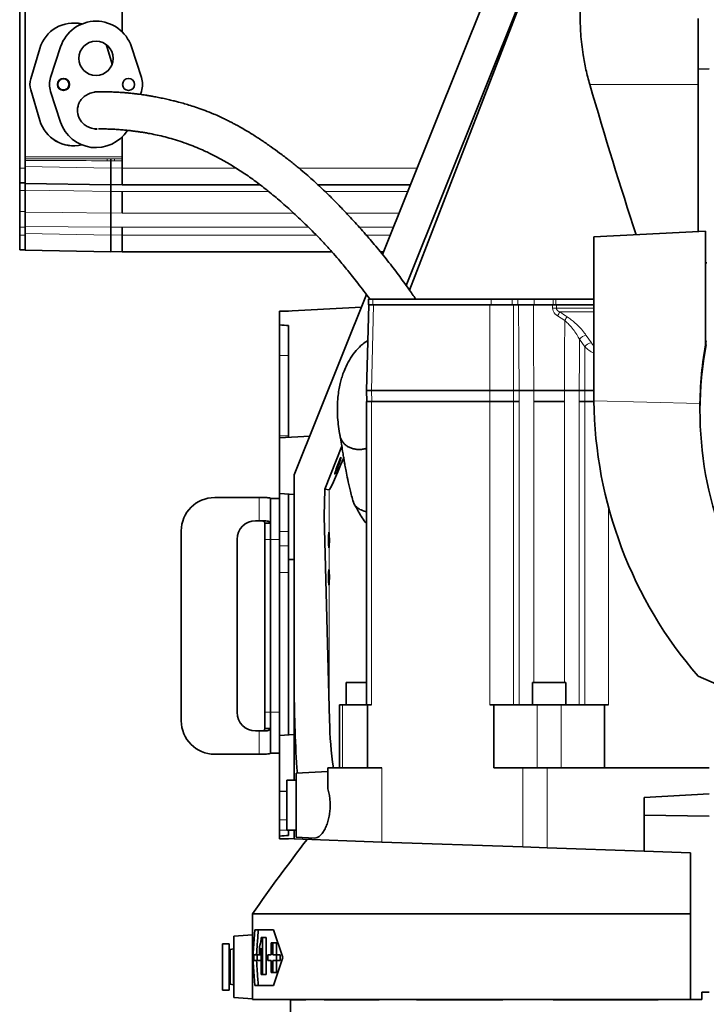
# Model space of a CAD drawing. Header units: millimetres. Extents: x 0 to 12118, y 0 to 8400.
# Tile 115 of 128: x 10432 to 10801, y 3649 to 4179. Entities that reach past the tile are written whole.
import ezdxf

# ---------------------------------------------------------------- set-up
doc = ezdxf.new("R2010")
doc.units = ezdxf.units.MM
doc.header["$LTSCALE"] = 20

msp = doc.modelspace()

# ---------------------------------------------------------------- linework, layer by layer
at = {"color": 7, "linetype": 'Continuous', "lineweight": 35}
for p, q in [((10627.27054, 4052.41314), (10697.221602, 4227.093193)), ((10716.616322, 4227.400671), (10639.953371, 4035.73675)), ((10716.341436, 4226.713183), (10641.773425, 4033.198424)), ((10432.299956, 4098.870777), (10432.299956, 4188.870777)), ((10487.299956, 4188.870777), (10487.299956, 4172.153634)), ((10435.299956, 4103.617733), (10435.299956, 4184.123821)), ((10796.799956, 4179.370777), (10796.799956, 4152.135368)), ((10438.230336, 4146.846137), (10443.07874, 4163.254763)), ((10438.247076, 4146.841191), (10443.09548, 4163.249816)), ((10454.292234, 4164.092233), (10448.895323, 4147.60365)), ((10478.748894, 4165.345506), (10479.504432, 4163.249816)), ((10478.776518, 4165.32529), (10479.521171, 4163.254763)), ((10479.504432, 4163.249816), (10482.012176, 4154.762768)), ((10479.521171, 4163.254763), (10482.022108, 4154.790752)), ((10497.704589, 4147.60365), (10492.307677, 4164.092233)), ((10802.799956, 4152.259893), (10796.799956, 4152.135368)), ((10796.799956, 4152.135368), (10796.799956, 4064.805612)), ((10443.07874, 4124.486791), (10438.230336, 4140.895416)), ((10443.09548, 4124.491737), (10438.247076, 4140.900362)), ((10448.895323, 4140.137903), (10454.292234, 4123.649321)), ((10472.573351, 4139.844342), (10472.594587, 4139.843905)), ((10497.160105, 4138.474404), (10497.704589, 4140.137903)), ((10487.299956, 4115.58792), (10487.299956, 4098.870777)), ((10435.299956, 4099.672339), (10435.299956, 4103.02166)), ((10481.299956, 4103.85302), (10481.299956, 4102.853167)), ((10481.299956, 4098.869406), (10481.299956, 4102.853167)), ((10432.299956, 4090.870777), (10432.299956, 4098.870777)), ((10435.299956, 4096.813229), (10435.299956, 4099.672339)), ((10481.299956, 4098.869406), (10481.299956, 4089.870777)), ((10487.299956, 4098.870777), (10487.299956, 4089.870777)), ((10435.299956, 4091.139897), (10435.299956, 4096.813229)), ((10432.299956, 4090.870777), (10435.299956, 4090.870777)), ((10432.299956, 4086.910777), (10432.299956, 4090.870777)), ((10432.299956, 4075.48541), (10432.299956, 4086.910777)), ((10435.299956, 4090.67371), (10435.299956, 4091.139897)), ((10481.299956, 4089.870777), (10435.299956, 4090.67371)), ((10435.299956, 4075.117919), (10435.299956, 4087.045067)), ((10487.299956, 4089.975507), (10481.299956, 4089.870777)), ((10487.299956, 4089.870777), (10561.425388, 4089.870777)), ((10592.572683, 4089.870777), (10642.270544, 4089.870777)), ((10481.299956, 4074.716624), (10481.299956, 4086.27127)), ((10487.299956, 4086.270777), (10487.299956, 4074.717035)), ((10432.299956, 4067.033286), (10432.299956, 4075.48541)), ((10432.299956, 4062.870777), (10432.299956, 4067.033286)), ((10435.299956, 4063.672339), (10435.299956, 4067.41112)), ((10481.299956, 4062.869406), (10481.299956, 4067.034)), ((10487.299956, 4067.033286), (10487.299956, 4062.870777)), ((10432.299956, 4054.870777), (10432.299956, 4062.870777)), ((10435.299956, 4060.813229), (10435.299956, 4063.672339)), ((10435.299956, 4055.139897), (10435.299956, 4060.813229)), ((10481.299956, 4062.869406), (10481.299956, 4053.870777)), ((10487.299956, 4062.870777), (10487.299956, 4053.870777)), ((10800.799956, 4065.015244), (10740.799956, 4061.870777)), ((10740.799956, 4061.870777), (10740.799956, 3976.120777)), ((10800.799956, 4003.83786), (10800.799956, 4065.015244)), ((10435.299956, 4054.67371), (10435.299956, 4055.139897)), ((10432.299956, 4054.870777), (10435.299956, 4054.870777)), ((10481.299956, 4053.870777), (10435.299956, 4054.67371)), ((10487.299956, 4053.975507), (10481.299956, 4053.870777)), ((10487.299956, 4053.870777), (10600.036739, 4053.870777)), ((10626.076496, 4053.870777), (10627.854254, 4053.870777)), ((10801.449956, 4047.870777), (10800.799956, 4047.870777)), ((10579.799956, 3933.870777), (10618.631157, 4030.839087)), ((10615.923256, 4024.076984), (10571.799956, 4021.76458)), ((10619.802752, 4025.370777), (10618.667233, 3979.370777)), ((10619.668036, 4028.370777), (10619.668036, 4025.370777)), ((10619.668036, 4028.370777), (10622.011181, 4028.370777)), ((10619.668036, 4025.370777), (10620.746572, 4025.370777)), ((10620.746572, 4025.370777), (10622.438624, 4025.370777)), ((10622.011181, 4028.370777), (10685.650792, 4028.370777)), ((10622.438624, 4025.370777), (10684.944654, 4025.370777)), ((10684.944654, 4025.370777), (10687.295995, 4025.370777)), ((10685.650792, 4028.370777), (10696.9645, 4028.370777)), ((10687.295995, 4025.370777), (10695.319297, 4025.370777)), ((10695.319297, 4025.370777), (10697.670638, 4025.370777)), ((10696.9645, 4028.370777), (10699.907839, 4028.370777)), ((10697.670638, 4025.370777), (10700.314355, 4025.370777)), ((10699.907839, 4028.370777), (10708.684536, 4028.370777)), ((10708.329722, 4025.370777), (10718.606952, 4025.370777)), ((10708.684536, 4028.370777), (10718.933576, 4028.370777)), ((10718.933576, 4028.370777), (10720.299024, 4028.370777)), ((10720.299024, 4028.370777), (10740.799956, 4028.370777)), ((10740.799956, 4025.370777), (10720.665956, 4025.370777)), ((10571.799956, 4022.026619), (10576.799956, 4022.026619)), ((10571.799956, 4022.026619), (10571.799956, 4021.76458)), ((10571.799956, 4014.572416), (10571.799956, 4021.76458)), ((10571.799956, 4014.572416), (10571.799956, 3998.040574)), ((10576.799956, 4014.185252), (10576.799956, 3998.040574)), ((10571.799956, 3998.040574), (10571.799956, 3954.853876)), ((10576.799956, 3998.040574), (10576.799956, 3954.853876)), ((10618.667233, 3979.370777), (10618.815344, 3973.370777)), ((10621.303105, 3979.370777), (10618.667233, 3979.370777)), ((10621.303105, 3979.370777), (10684.944654, 3979.370777)), ((10697.670638, 3979.370777), (10684.944654, 3979.370777)), ((10697.670638, 3979.370777), (10700.61545, 3979.370777)), ((10708.593121, 3979.370777), (10724.933859, 3979.370777)), ((10732.91153, 3979.370777), (10735.856342, 3979.370777)), ((10740.799956, 3979.370777), (10735.856342, 3979.370777)), ((10740.812673, 3973.70217), (10740.799956, 3976.120777)), ((10618.668036, 3973.370777), (10618.668036, 3810.370777)), ((10621.304075, 3973.370777), (10618.668036, 3973.370777)), ((10684.943685, 3973.370777), (10621.304075, 3973.370777)), ((10697.671607, 3973.370777), (10684.943685, 3973.370777)), ((10700.614945, 3973.370777), (10697.671607, 3973.370777)), ((10724.933219, 3973.370777), (10708.593761, 3973.370777)), ((10735.855373, 3973.370777), (10732.912035, 3973.370777)), ((10740.816396, 3973.370777), (10735.855373, 3973.370777)), ((10797.799956, 3970.166362), (10797.799956, 3968.087125)), ((10571.799956, 3954.853876), (10571.799956, 3954.008632)), ((10588.152187, 3954.727761), (10571.799956, 3953.870777)), ((10576.799956, 3954.853876), (10576.799956, 3954.132816)), ((10571.799956, 3938.870777), (10571.799956, 3953.870777)), ((10605.3734, 3949.283872), (10596.186343, 3926.315447)), ((10571.799956, 3923.870777), (10571.799956, 3938.870777)), ((10579.799956, 3818.923415), (10579.799956, 3933.870777)), ((10571.799956, 3923.870777), (10579.799956, 3923.451515)), ((10596.186343, 3926.315447), (10595.799956, 3911.815949)), ((10598.52152, 3925.894782), (10596.186343, 3926.315447)), ((10537.068539, 3921.762871), (10560.999956, 3921.762871)), ((10560.999956, 3921.762871), (10563.661952, 3921.762871)), ((10571.799956, 3921.262871), (10566.999956, 3921.262871)), ((10566.999956, 3921.262871), (10566.999956, 3899.262871)), ((10618.668036, 3914.127699), (10618.148816, 3914.245771)), ((10559.068539, 3909.262871), (10560.999956, 3909.262871)), ((10563.661952, 3909.262871), (10560.999956, 3909.262871)), ((10566.999956, 3907.923125), (10563.999956, 3907.923125)), ((10563.999956, 3907.923125), (10563.999956, 3899.262871)), ((10598.739226, 3801.969766), (10595.799956, 3911.815949)), ((10519.068539, 3801.762871), (10519.068539, 3903.762871)), ((10571.799956, 3903.462858), (10571.799956, 3895.764439)), ((10576.799956, 3903.462858), (10576.799956, 3895.764439)), ((10549.068539, 3806.262871), (10549.068539, 3899.262871)), ((10563.999956, 3899.262871), (10563.999956, 3806.262871)), ((10566.999956, 3899.262871), (10566.999956, 3806.262871)), ((10571.799956, 3895.764439), (10571.799956, 3881.396337)), ((10576.799956, 3895.764439), (10576.799956, 3881.396337)), ((10579.799956, 3888.40873), (10576.799956, 3888.397735)), ((10571.799956, 3881.396337), (10571.799956, 3793.870777)), ((10576.799956, 3881.396337), (10576.799956, 3794.132816)), ((10607.76349, 3822.370777), (10607.76349, 3810.370777)), ((10607.76349, 3822.370777), (10618.668036, 3822.370777)), ((10707.76349, 3822.370777), (10707.76349, 3810.370777)), ((10707.76349, 3822.370777), (10725.76349, 3822.370777)), ((10725.76349, 3810.370777), (10725.76349, 3822.370777)), ((10926.799956, 3768.231471), (10796.799956, 3825.708011)), ((10579.799956, 3769.870777), (10579.799956, 3818.923415)), ((10563.999956, 3806.262871), (10563.999956, 3797.602617)), ((10566.999956, 3806.262871), (10566.999956, 3784.262871)), ((10604.047433, 3810.370777), (10604.047433, 3776.370777)), ((10604.047433, 3810.370777), (10605.789103, 3810.370777)), ((10605.789103, 3810.370777), (10619.182754, 3810.370777)), ((10619.182754, 3810.370777), (10619.182754, 3776.370777)), ((10619.182754, 3810.370777), (10621.304075, 3810.370777)), ((10684.943685, 3810.370777), (10687.065005, 3810.370777)), ((10687.065005, 3810.370777), (10687.065005, 3776.370777)), ((10687.065005, 3810.370777), (10710.26349, 3810.370777)), ((10710.26349, 3810.370777), (10723.26349, 3810.370777)), ((10723.26349, 3810.370777), (10746.461975, 3810.370777)), ((10746.461975, 3810.370777), (10746.461975, 3776.370777)), ((10746.461975, 3810.370777), (10748.583295, 3810.370777)), ((10560.999956, 3796.262871), (10559.068539, 3796.262871)), ((10560.999956, 3796.262871), (10563.661952, 3796.262871)), ((10563.999956, 3797.602617), (10566.999956, 3797.602617)), ((10579.799956, 3794.290039), (10571.799956, 3793.870777)), ((10571.799956, 3778.870777), (10571.799956, 3793.870777)), ((10560.999956, 3783.762871), (10537.068539, 3783.762871)), ((10563.661952, 3783.762871), (10560.999956, 3783.762871)), ((10566.999956, 3784.262871), (10571.799956, 3784.262871)), ((10571.799956, 3763.870777), (10571.799956, 3778.870777)), ((10597.884699, 3774.475781), (10580.799956, 3773.580408)), ((10597.884699, 3765.125488), (10597.884699, 3776.370777)), ((10618.217803, 3776.370777), (10597.884699, 3776.370777)), ((10618.217803, 3776.370777), (10619.182754, 3776.370777)), ((10619.182754, 3776.370777), (10626.81157, 3776.370777)), ((10702.621354, 3776.370777), (10687.065005, 3776.370777)), ((10715.716771, 3776.370777), (10702.621354, 3776.370777)), ((10802.799956, 3776.370777), (10715.716771, 3776.370777)), ((10580.799956, 3769.870777), (10575.799956, 3769.870777)), ((10575.799956, 3769.870777), (10575.799956, 3767.971749)), ((10580.799956, 3756.370777), (10580.799956, 3773.580408)), ((10575.799956, 3767.971749), (10575.799956, 3742.870777)), ((10571.799956, 3763.870777), (10575.799956, 3763.661146)), ((10767.799956, 3760.536505), (10802.799956, 3762.370777)), ((10767.799956, 3760.536505), (10767.799956, 3750.965471)), ((10580.799956, 3739.161146), (10580.799956, 3756.370777)), ((10767.799956, 3750.965471), (10802.799956, 3750.422134)), ((10767.799956, 3750.965471), (10767.799956, 3731.593004)), ((10575.799956, 3742.870777), (10580.799956, 3742.870777)), ((10576.799956, 3742.870777), (10576.799956, 3740.077208)), ((10579.799956, 3738.158108), (10579.799956, 3742.870777)), ((10571.799956, 3738.437475), (10571.799956, 3739.733182)), ((10571.799956, 3738.437475), (10579.799956, 3738.158108)), ((10571.799956, 3738.437475), (10571.799956, 3738.262871)), ((10571.799956, 3738.262871), (10576.799956, 3738.262871)), ((10579.799956, 3738.158108), (10626.81157, 3736.516427)), ((10580.799956, 3739.161146), (10590.712306, 3738.641661)), ((10626.81157, 3736.516427), (10702.621354, 3733.869091)), ((10702.621354, 3733.869091), (10715.716771, 3733.411789)), ((10715.716771, 3733.411789), (10767.799956, 3731.593004)), ((10767.799956, 3731.593004), (10792.799956, 3730.719985)), ((10792.799956, 3730.719985), (10792.799956, 3652.772348)), ((10557.299956, 3697.940761), (10557.299956, 3651.870777)), ((10792.799956, 3697.940761), (10557.299956, 3697.940761)), ((10557.299956, 3686.570045), (10547.299956, 3685.870777)), ((10547.299956, 3685.870777), (10547.299956, 3652.870777)), ((10557.503593, 3674.370777), (10558.571768, 3689.370777)), ((10568.667344, 3689.370777), (10558.571768, 3689.370777)), ((10562.743458, 3685.279021), (10562.116396, 3685.279021)), ((10562.743458, 3685.279021), (10562.743458, 3665.279021)), ((10562.743458, 3685.279021), (10564.789195, 3685.279021)), ((10564.789195, 3685.279021), (10564.789195, 3665.279021)), ((10568.667344, 3689.370777), (10573.612968, 3674.370777)), ((10544.799956, 3681.870777), (10541.299956, 3681.870777)), ((10541.299956, 3669.370777), (10541.299956, 3681.870777)), ((10544.799956, 3669.370777), (10544.799956, 3681.870777)), ((10561.069516, 3676.304662), (10561.069516, 3680.150816)), ((10561.967508, 3665.279021), (10561.967508, 3679.517803)), ((10567.35329, 3675.870777), (10567.35329, 3682.370777)), ((10568.220563, 3682.370777), (10567.35329, 3682.370777)), ((10568.220563, 3682.370777), (10568.220563, 3675.870777)), ((10568.220563, 3682.370777), (10570.314491, 3682.370777)), ((10570.314491, 3682.370777), (10570.314491, 3675.870777)), ((10547.048192, 3679.063962), (10545.555247, 3678.663929)), ((10558.571768, 3659.370777), (10557.503593, 3674.370777)), ((10557.503593, 3674.370777), (10558.114169, 3674.370777)), ((10558.114169, 3672.870777), (10558.114169, 3675.870777)), ((10559.93474, 3675.870777), (10558.114169, 3675.870777)), ((10559.93474, 3675.870777), (10559.93474, 3672.870777)), ((10559.93474, 3675.870777), (10561.956619, 3675.870777)), ((10561.069516, 3676.304662), (10561.967508, 3676.304662)), ((10561.956619, 3675.870777), (10561.956619, 3672.870777)), ((10565.594977, 3672.870777), (10565.594977, 3675.870777)), ((10567.35329, 3675.870777), (10565.594977, 3675.870777)), ((10570.219642, 3675.870777), (10568.220563, 3675.870777)), ((10573.612968, 3674.370777), (10568.667344, 3659.370777)), ((10570.219642, 3675.870777), (10570.219642, 3672.870777)), ((10570.219642, 3675.870777), (10572.331732, 3675.870777)), ((10572.331732, 3675.870777), (10572.331732, 3672.870777)), ((10541.299956, 3656.870777), (10541.299956, 3669.370777)), ((10544.799956, 3656.870777), (10544.799956, 3669.370777)), ((10559.93474, 3672.870777), (10558.114169, 3672.870777)), ((10559.93474, 3672.870777), (10561.956619, 3672.870777)), ((10567.35329, 3672.870777), (10565.594977, 3672.870777)), ((10567.35329, 3666.370777), (10567.35329, 3672.870777)), ((10570.219642, 3672.870777), (10568.220563, 3672.870777)), ((10568.220563, 3672.870777), (10568.220563, 3666.370777)), ((10570.219642, 3672.870777), (10572.331732, 3672.870777)), ((10570.314491, 3672.870777), (10570.314491, 3666.370777)), ((10562.743458, 3665.279021), (10561.967508, 3665.279021)), ((10562.743458, 3665.279021), (10564.789195, 3665.279021)), ((10568.220563, 3666.370777), (10567.35329, 3666.370777)), ((10568.220563, 3666.370777), (10570.314491, 3666.370777)), ((10545.555247, 3660.077625), (10547.048192, 3659.677592)), ((10568.667344, 3659.370777), (10558.571768, 3659.370777)), ((10541.299956, 3656.870777), (10544.799956, 3656.870777)), ((10547.299956, 3652.870777), (10557.299956, 3652.171509)), ((10792.799956, 3651.870777), (10792.799956, 3652.772348)), ((10798.799956, 3655.870777), (10802.799956, 3655.870777)), ((10798.799956, 3651.870777), (10798.799956, 3655.870777)), ((10792.799956, 3651.870777), (10557.299956, 3651.870777)), ((10577.799956, 3651.870777), (10577.799956, 3613.870777)), ((10577.813458, 3651.688237), (10577.813458, 3651.870777)), ((10585.964857, 3651.688237), (10577.813458, 3651.688237)), ((10585.964857, 3651.688237), (10585.964857, 3651.870777)), ((10595.882837, 3651.688237), (10595.882837, 3651.870777)), ((10625.455484, 3651.688237), (10595.882837, 3651.688237)), ((10625.455484, 3651.688237), (10625.455484, 3651.870777)), ((10645.453471, 3651.688237), (10645.453471, 3651.870777)), ((10691.9452, 3651.688237), (10645.453471, 3651.688237)), ((10691.9452, 3651.688237), (10691.9452, 3651.870777)), ((10718.978682, 3651.688237), (10718.978682, 3651.870777)), ((10775.311547, 3651.688237), (10718.978682, 3651.688237)), ((10775.311547, 3651.688237), (10775.311547, 3651.870777)), ((10792.799956, 3651.870777), (10798.799956, 3651.870777))]:
    msp.add_line(p, q, dxfattribs=at)
at = {"color": 8, "linetype": 'Continuous', "lineweight": 18}
for p, q in [((10443.09548, 4163.249816), (10443.07874, 4163.254763)), ((10479.504432, 4163.249816), (10479.521171, 4163.254763)), ((10438.247076, 4146.841191), (10438.230336, 4146.846137)), ((10438.247076, 4140.900362), (10438.230336, 4140.895416)), ((10738.590954, 4143.870777), (10796.799956, 4143.870777)), ((10443.09548, 4124.491737), (10443.07874, 4124.486791)), ((10435.299956, 4104.853474), (10487.299956, 4104.853474)), ((10481.299956, 4102.853167), (10479.291535, 4102.853779)), ((10479.308987, 4103.853626), (10481.299956, 4103.85302)), ((10483.290924, 4103.853626), (10479.308987, 4103.853626)), ((10481.299956, 4103.85302), (10483.290924, 4103.853626)), ((10483.308376, 4102.853779), (10481.299956, 4102.853167)), ((10432.299956, 4098.870777), (10435.299956, 4098.870777)), ((10435.299956, 4099.672339), (10481.299956, 4098.869406)), ((10481.299956, 4098.869406), (10487.299956, 4098.974136)), ((10487.299956, 4098.870777), (10548.493804, 4098.870777)), ((10582.278896, 4098.870777), (10645.874616, 4098.870777)), ((10432.299956, 4086.910777), (10435.299956, 4086.910777)), ((10487.299956, 4086.372227), (10481.299956, 4086.27127)), ((10487.299956, 4086.270777), (10566.00714, 4086.270777)), ((10596.38133, 4086.270777), (10640.828915, 4086.270777)), ((10432.299956, 4075.48541), (10435.299956, 4075.48541)), ((10481.299956, 4074.716624), (10487.299956, 4074.76885)), ((10579.366163, 4074.717035), (10487.299956, 4074.717035)), ((10636.20219, 4074.717035), (10607.761874, 4074.717035)), ((10432.299956, 4067.033286), (10435.299956, 4067.033286)), ((10587.433516, 4067.033286), (10487.299956, 4067.033286)), ((10633.125214, 4067.033286), (10614.77878, 4067.033286)), ((10432.299956, 4062.870777), (10435.299956, 4062.870777)), ((10435.299956, 4063.672339), (10481.299956, 4062.869406)), ((10481.299956, 4062.869406), (10487.299956, 4062.974136)), ((10487.299956, 4062.870777), (10591.639462, 4062.870777)), ((10618.448355, 4062.870777), (10631.458327, 4062.870777)), ((10622.438624, 4025.370777), (10621.303105, 3979.370777)), ((10622.011181, 4028.370777), (10622.011181, 4025.370777)), ((10684.944654, 3979.370777), (10684.944654, 4025.370777)), ((10685.650792, 4028.370777), (10685.650792, 4025.370777)), ((10696.9645, 4028.370777), (10696.9645, 4025.370777)), ((10697.670638, 4025.370777), (10697.670638, 3979.370777)), ((10699.907839, 4028.370777), (10699.907839, 4025.370777)), ((10708.684536, 4028.370777), (10708.684536, 4025.370777)), ((10718.620583, 4023.582671), (10718.606952, 4025.370777)), ((10718.933576, 4028.370777), (10718.933576, 4025.370777)), ((10720.299024, 4028.370777), (10720.299024, 4025.370777)), ((10720.679152, 4023.582671), (10740.799956, 4023.582671)), ((10725.148967, 4016.913838), (10721.207433, 4019.444745)), ((10740.799956, 4021.513708), (10722.558164, 4021.513708)), ((10736.712342, 4008.886907), (10739.47734, 4004.907143)), ((10735.856342, 4002.83818), (10733.091345, 4006.817944)), ((10735.856342, 3979.370777), (10735.856342, 4002.83818)), ((10801.20039, 4003.917287), (10801.20039, 4005.996525)), ((10571.799956, 3998.040574), (10576.799956, 3998.040574)), ((10621.303105, 3979.370777), (10621.451217, 3973.370777)), ((10684.944654, 3973.370777), (10684.944654, 3979.370777)), ((10697.670638, 3979.370777), (10697.670638, 3973.370777)), ((10708.593121, 3979.370777), (10708.558664, 3973.370777)), ((10724.968316, 3973.370777), (10724.933859, 3979.370777)), ((10735.856342, 3973.370777), (10735.856342, 3979.370777)), ((10621.304075, 3973.370777), (10621.304075, 3810.370777)), ((10684.943685, 3973.370777), (10684.943685, 3810.370777)), ((10697.671607, 3973.370777), (10697.671607, 3810.370777)), ((10700.614945, 3973.370777), (10700.614945, 3810.370777)), ((10708.593761, 3822.370777), (10708.593761, 3973.370777)), ((10724.933219, 3973.370777), (10724.933219, 3822.370777)), ((10732.912035, 3810.370777), (10732.912035, 3973.370777)), ((10735.855373, 3973.370777), (10735.855373, 3810.370777)), ((10797.811908, 3972.299763), (10740.812673, 3973.70217)), ((10571.799956, 3954.853876), (10576.799956, 3954.853876)), ((10571.799956, 3954.008632), (10574.430392, 3954.008632)), ((10598.52152, 3902.657), (10598.52152, 3925.894782)), ((10560.999956, 3921.762871), (10560.999956, 3909.262871)), ((10748.583295, 3916.793246), (10748.583295, 3810.370777)), ((10571.799956, 3903.462858), (10576.799956, 3903.462858)), ((10563.999956, 3899.262871), (10566.999956, 3899.262871)), ((10566.999956, 3899.262871), (10571.799956, 3899.262871)), ((10571.799956, 3895.764439), (10576.799956, 3895.764439)), ((10598.52152, 3882.657), (10598.52152, 3895.084554)), ((10571.799956, 3881.396337), (10576.799956, 3881.396337)), ((10598.52152, 3810.105851), (10598.52152, 3875.084554)), ((10563.999956, 3806.262871), (10566.999956, 3806.262871)), ((10566.999956, 3806.262871), (10571.799956, 3806.262871)), ((10605.789103, 3810.370777), (10605.789103, 3776.370777)), ((10710.26349, 3810.370777), (10710.26349, 3776.370777)), ((10723.26349, 3810.370777), (10723.26349, 3776.370777)), ((10560.999956, 3796.262871), (10560.999956, 3783.762871)), ((10626.81157, 3736.516427), (10626.81157, 3776.370777)), ((10702.621354, 3776.370777), (10702.621354, 3733.869091)), ((10715.716771, 3776.370777), (10715.716771, 3733.411789)), ((10571.799956, 3748.468727), (10575.799956, 3748.468727)), ((10571.799956, 3742.906443), (10575.799956, 3742.906443)), ((10571.799956, 3739.826421), (10573.170942, 3739.826421)), ((10545.555247, 3669.370777), (10545.555247, 3678.663929)), ((10547.048192, 3669.370777), (10547.048192, 3679.063962)), ((10545.555247, 3660.077625), (10545.555247, 3669.370777)), ((10547.048192, 3659.677592), (10547.048192, 3669.370777))]:
    msp.add_line(p, q, dxfattribs=at)
at = {"color": 7, "linetype": 'Continuous', "lineweight": 35, "flags": 128}
msp.add_lwpolyline([(10474.619114, 4139.781896), (10474.603912, 4139.78393), (10472.652113, 4139.84977)], dxfattribs=at)
at = {"color": 8, "linetype": 'Continuous', "lineweight": 18, "flags": 128}
for points in [[(10481.299956, 4086.27127), (10461.303544, 4086.607701), (10435.299956, 4087.045067)], [(10435.299956, 4075.117919), (10455.296365, 4074.943221), (10481.299956, 4074.716624)], [(10481.299956, 4067.034), (10458.25821, 4067.22267), (10435.299956, 4067.41112)], [(10487.299956, 4067.083084), (10484.341503, 4067.058878), (10481.299956, 4067.034)], [(10700.61545, 3979.370777), (10700.464465, 4002.412523), (10700.314355, 4025.370777)], [(10708.329722, 4025.370777), (10708.444003, 4005.374368), (10708.593121, 3979.370777)], [(10720.665956, 4025.370777), (10720.677087, 4023.862499), (10720.679152, 4023.582671)], [(10724.933859, 3979.370777), (10725.048579, 3999.367188), (10725.148967, 4016.913838)], [(10733.091345, 4006.817944), (10733.031643, 3997.697126), (10732.91153, 3979.370777)], [(10700.576103, 3973.370777), (10700.595501, 3976.32923), (10700.61545, 3979.370777)], [(10732.91153, 3979.370777), (10732.931479, 3976.32923), (10732.950878, 3973.370777)]]:
    msp.add_lwpolyline(points, dxfattribs=at)
at = {"color": 7, "linetype": 'Continuous', "lineweight": 35}
for centre, radius in [((10473.299956, 4157.870777), 9.25), ((10455.799956, 4143.870777), 3.25), ((10455.799956, 4143.870777), 3), ((10490.799956, 4143.870777), 3.25)]:
    msp.add_circle(centre, radius, dxfattribs=at)
for centre, radius, start, end in [((10461.299956, 4157.870777), 19, 76.68743455, 163.53869851), ((10461.299956, 4157.870777), 18.982545, 76.76063957, 163.53869851), ((10473.299956, 4157.870777), 20, 18.12389403, 161.87610597), ((10448.299956, 4143.870777), 10.5, 163.53869851, 196.46130149), ((10448.299956, 4143.870777), 10.482545, 163.53869851, 196.46130149), ((10460.299956, 4143.870777), 12, 161.87610597, 198.12389403), ((10486.299956, 4143.870777), 12, 341.87610597, 18.12389403), ((10461.299956, 4129.870777), 19, 196.46130149, 283.31256543), ((10461.299956, 4129.870777), 18.982545, 196.46130149, 283.23936041), ((10473.299956, 4129.870777), 20, 198.12389403, 327.34808412), ((10988.315845, 3970.162034), 190.515889, 169.15855068, 179.99869816), ((10988.912441, 3968.094858), 191.099608, 169.19574714, 211.24180181), ((10970.799956, 3976.120777), 230, 180.60251525, 220.84148579), ((10537.068539, 3903.762871), 18, 90, 180), ((10559.068539, 3899.262871), 10, 90, 180), ((10559.068539, 3806.262871), 10, 180, 270), ((10537.068539, 3801.762871), 18, 180, 270), ((11454.477512, 3067.9509), 1096.273138, 142.327710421, 144.923820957), ((10545.399956, 3679.243484), 0.6, 180, 285), ((10547.099956, 3678.870777), 0.2, 0, 105), ((10545.399956, 3659.498069), 0.6, 75, 180), ((10547.099956, 3659.870777), 0.2, 255, 0)]:
    msp.add_arc(centre, radius, start, end, dxfattribs=at)
at = {"color": 8, "linetype": 'Continuous', "lineweight": 18}
for centre, radius, start, end in [((10494.218308, 4103.093307), 14.928695, 177.0806595, 180.9193405), ((10468.381603, 4103.093307), 14.928695, 359.0806595, 2.9193405), ((10719.649867, 3895.060594), 128.526199, 89.54114984, 90.45885016), ((10676.290542, 4050.244317), 54.462287, 325.56151561, 328.16113508), ((10704.868901, 4030.250682), 24.272464, 326.6697547, 332.3399334), ((10737.156967, 4003.90562), 5.001091, 95.10064577, 144.38486633), ((10739.921964, 3999.925856), 5.001091, 95.10064577, 144.38486633)]:
    msp.add_arc(centre, radius, start, end, dxfattribs=at)
at = {"color": 7, "linetype": 'Continuous', "lineweight": 35}
for centre, major_axis, ratio, start_param, end_param in [((11004.771442, 6124.435072), (-37.624324, 2457.566662), 0.2028764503, 2.5048856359, 2.5627339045), ((10113.036324, 3995.716383), (534.27175, 5.597061), 0.0513500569, 0.5190389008, 0.5375877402), ((10653.446145, 4073.827727), (54.933742, 147.930459), 0.0182442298, 3.1448623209, 3.6360252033), ((10598.420345, 3898.870777), (0, 4.25), 0.0524077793, 5.8116588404, 9.8963044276), ((10598.420345, 3878.870777), (0, 4.25), 0.0524077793, 5.8116588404, 9.8963044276), ((10740.307647, 3831.269603), (8.478522, 315.226449), 0.5084713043, 1.6236440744, 1.7683855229), ((10662.079293, 3813.356768), (3.350414, 124.5664), 0.5084713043, 1.676003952, 1.8859059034), ((10149.290484, 3756.870777), (534.271827, 0), 0.0524077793, 5.6245262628, 5.6399712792)]:
    msp.add_ellipse(centre, major_axis=major_axis, ratio=ratio, start_param=start_param, end_param=end_param, dxfattribs=at)
at = {"color": 8, "linetype": 'Continuous', "lineweight": 18}
for centre, major_axis, ratio, start_param, end_param in [((10481.308682, 4104.853474), (114.579923, 0), 0.0087275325, 4.2991883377, 4.6949356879), ((10481.29123, 4104.853474), (114.579923, 0), 0.0174550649, 4.2993546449, 4.6949356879), ((10481.291229, 4104.853474), (114.579923, 0), 0.0087275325, 4.7298422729, 4.7648544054), ((10481.308681, 4104.853474), (114.579923, 0), 0.0174550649, 4.7298422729, 4.7647018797), ((10719.315203, 4084.011542), (-78.717834, 78.726314), 0.4141689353, 2.0015659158, 2.0463595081), ((10742.219334, 4002.787683), (8.800244, -5.111637), 0.3688953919, 4.1382248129, 4.7651007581), ((10743.719334, 4004.909003), (-5.522487, 5.662975), 0.4142103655, 1.1872072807, 1.4643016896)]:
    msp.add_ellipse(centre, major_axis=major_axis, ratio=ratio, start_param=start_param, end_param=end_param, dxfattribs=at)
at = {"color": 7, "linetype": 'Continuous', "lineweight": 35}
msp.add_ellipse((10603.245412, 3938.870777), major_axis=(1.67999, 4.499244), ratio=0.0490968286, dxfattribs=at)
for points, knots in [([(10738.590954, 4143.870777), (10737.876323, 4146.497813), (10736.444323, 4151.761948), (10734.733113, 4160.813421), (10733.57456, 4170.990127), (10733.338279, 4182.375222), (10734.191608, 4193.846176), (10735.956638, 4204.245002), (10738.271481, 4213.419976), (10740.854425, 4221.442951), (10743.911003, 4229.34542), (10746.341291, 4234.472764), (10747.55647, 4237.036509)], [0, 0, 0, 0, 0.0847515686, 0.1698277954, 0.2870505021, 0.4042686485, 0.5255264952, 0.6467934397, 0.7344427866, 0.8220966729, 0.9110458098, 1, 1, 1, 1]), ([(10475.304159, 4139.909592), (10474.122102, 4139.869208), (10471.913452, 4139.793751), (10468.834159, 4138.6854), (10466.548387, 4137.123839), (10465.215407, 4135.639041), (10464.516191, 4134.529363), (10464.181772, 4133.878846), (10463.94466, 4133.292614), (10463.598746, 4132.249978), (10463.358413, 4130.975798), (10463.328928, 4129.469065), (10463.459944, 4128.119836), (10463.899357, 4126.476942), (10464.842478, 4124.567329), (10466.414182, 4122.678737), (10468.53959, 4121.151751), (10470.556418, 4120.369365), (10472.335259, 4119.980458), (10473.373605, 4119.926931), (10473.931907, 4119.89815)], [0, 0, 0, 0, 0.1297858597, 0.2425021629, 0.3351230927, 0.4048253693, 0.4306531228, 0.4505569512, 0.4652818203, 0.4788027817, 0.5346419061, 0.5634043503, 0.5940091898, 0.6376559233, 0.6950738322, 0.7627397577, 0.8362563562, 0.9118862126, 0.9526227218, 1, 1, 1, 1]), ([(10645.106608, 4028.370777), (10643.851911, 4030.203668), (10640.77679, 4034.695878), (10636.707179, 4040.274607), (10632.895003, 4045.317971), (10629.917863, 4049.138588), (10626.794419, 4053.025958), (10623.661609, 4056.80222), (10620.75678, 4060.21588), (10617.868979, 4063.546231), (10614.882274, 4066.930404), (10611.61507, 4070.560562), (10607.767832, 4074.744082), (10603.206881, 4079.552338), (10597.740939, 4085.044916), (10592.852401, 4089.668889), (10588.659091, 4093.443886), (10585.214327, 4096.438297), (10581.300408, 4099.711195), (10576.836442, 4103.286595), (10572.136698, 4106.873181), (10567.267311, 4110.407288), (10562.447732, 4113.72444), (10557.811687, 4116.726472), (10553.752622, 4119.194821), (10550.517748, 4121.053848), (10548.119965, 4122.368207), (10546.228062, 4123.369395), (10544.409638, 4124.303003), (10542.221274, 4125.384934), (10539.55299, 4126.640203), (10536.05441, 4128.184515), (10532.051051, 4129.792352), (10527.881007, 4131.294709), (10524.199512, 4132.496107), (10520.851588, 4133.49617), (10517.947185, 4134.294536), (10515.228387, 4134.990454), (10512.609929, 4135.618573), (10509.774294, 4136.251814), (10506.890389, 4136.846473), (10504.210052, 4137.354311), (10501.890583, 4137.759203), (10499.992771, 4138.065549), (10498.280252, 4138.322045), (10496.569655, 4138.559549), (10494.665183, 4138.801008), (10492.553079, 4139.04104), (10490.195416, 4139.275489), (10487.57003, 4139.495327), (10484.735117, 4139.684226), (10481.812993, 4139.827628), (10478.975089, 4139.913084), (10476.346259, 4139.93837), (10475.115526, 4139.919015), (10474.475258, 4139.908945)], [0, 0, 0, 0, 0.0237665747, 0.0582491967, 0.0754825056, 0.0934362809, 0.1120992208, 0.1314387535, 0.1490605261, 0.1633958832, 0.182138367, 0.201168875, 0.220614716, 0.2492802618, 0.2800207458, 0.3128180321, 0.3289533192, 0.3465761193, 0.3667022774, 0.3892826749, 0.414282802, 0.436954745, 0.4613101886, 0.4851334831, 0.504936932, 0.5206993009, 0.5324209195, 0.539980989, 0.5482900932, 0.5589321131, 0.5719313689, 0.5873261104, 0.6102659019, 0.6310901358, 0.6497250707, 0.6661158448, 0.6826611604, 0.6953153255, 0.7094170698, 0.7249623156, 0.741924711, 0.7578681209, 0.7710981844, 0.7828444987, 0.7921745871, 0.80281312, 0.8150677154, 0.8289240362, 0.8448533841, 0.8637333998, 0.8855238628, 0.9101444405, 0.9374999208, 0.9674854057, 1, 1, 1, 1]), ([(10472.873338, 4119.86868), (10472.864689, 4119.866539), (10472.801366, 4119.850862), (10473.05692, 4119.847249), (10473.597686, 4119.873703), (10473.86801, 4119.886927)], [0, 0, 0, 0, 0.0733141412, 0.5367587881, 1, 1, 1, 1]), ([(10474.617592, 4119.909739), (10475.326393, 4119.920175), (10476.682998, 4119.940148), (10479.521896, 4119.899431), (10482.513487, 4119.783471), (10485.52057, 4119.59299), (10488.380174, 4119.349377), (10490.944532, 4119.083555), (10493.181495, 4118.81763), (10495.205658, 4118.55146), (10497.204571, 4118.264957), (10499.295614, 4117.938426), (10501.953554, 4117.482047), (10505.269303, 4116.835358), (10509.316836, 4115.909248), (10513.659847, 4114.753398), (10518.264455, 4113.344933), (10522.8964, 4111.731652), (10527.296526, 4110.005766), (10531.912982, 4107.991588), (10537.114479, 4105.469765), (10543.332769, 4102.089501), (10549.954033, 4098.05818), (10556.694542, 4093.488721), (10563.395915, 4088.469436), (10570.108079, 4082.99926), (10576.942692, 4077.027469), (10584.044874, 4070.443361), (10590.337761, 4064.263558), (10595.724341, 4058.642196), (10599.787888, 4054.185005), (10603.252011, 4050.202856), (10606.063993, 4046.855684), (10608.584044, 4043.775082), (10611.197716, 4040.505931), (10614.092334, 4036.812245), (10617.227061, 4032.734027), (10619.397386, 4029.824098), (10620.481322, 4028.370777)], [0, 0, 0, 0, 0.0407592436, 0.0780107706, 0.1116647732, 0.1416096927, 0.1677493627, 0.1900134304, 0.207412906, 0.2224152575, 0.2376297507, 0.2531562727, 0.2689798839, 0.295274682, 0.322502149, 0.3506537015, 0.3796411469, 0.4084944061, 0.4343574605, 0.4571182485, 0.4884463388, 0.5236805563, 0.5616723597, 0.5999236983, 0.6389644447, 0.6786069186, 0.7196753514, 0.7626825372, 0.80856799, 0.8359279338, 0.8635087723, 0.8861555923, 0.9032253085, 0.9195965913, 0.93660198, 0.9556906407, 0.977870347, 1, 1, 1, 1]), ([(10435.299956, 4103.02166), (10435.299956, 4103.135028), (10435.299956, 4103.349711), (10435.299956, 4103.5318), (10435.299956, 4103.617733)], [0, 0, 0, 0, 0.5280729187, 1, 1, 1, 1]), ([(10435.299956, 4087.045067), (10435.299956, 4087.838163), (10435.299956, 4089.424354), (10435.299956, 4090.516516), (10435.299956, 4090.6305), (10435.299956, 4090.67371)], [0, 0, 0, 0, 0.3830644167, 0.7661294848, 1, 1, 1, 1]), ([(10481.299956, 4089.870777), (10481.299956, 4089.829092), (10481.299956, 4089.717851), (10481.299956, 4088.641578), (10481.299956, 4087.061372), (10481.299956, 4086.27127)], [0, 0, 0, 0, 0.2305598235, 0.6152802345, 1, 1, 1, 1]), ([(10435.299956, 4067.41112), (10435.299956, 4068.532762), (10435.299956, 4070.776047), (10435.299956, 4073.414955), (10435.299956, 4074.649806), (10435.299956, 4075.117919)], [0, 0, 0, 0, 0.3830644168, 0.7661294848, 1, 1, 1, 1]), ([(10481.299956, 4074.716624), (10481.299956, 4074.25585), (10481.299956, 4073.02621), (10481.299956, 4070.399034), (10481.299956, 4068.155677), (10481.299956, 4067.034)], [0, 0, 0, 0, 0.2305598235, 0.6152802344, 1, 1, 1, 1]), ([(10700.314355, 4025.370777), (10701.186799, 4025.370777), (10702.931689, 4025.370777), (10705.843114, 4025.370777), (10707.646208, 4025.370777), (10708.329722, 4025.370777)], [0, 0, 0, 0, 0.3830665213, 0.7661336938, 1, 1, 1, 1]), ([(10718.606952, 4025.370777), (10718.987954, 4025.370777), (10719.70558, 4025.370777), (10720.360667, 4025.370777), (10720.633695, 4025.370777), (10720.665956, 4025.370777)], [0, 0, 0, 0, 0.4995240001, 0.9408625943, 1, 1, 1, 1]), ([(10619.328825, 4006.171951), (10618.400425, 4005.552104), (10616.069022, 4003.99554), (10612.958166, 4000.793504), (10609.96779, 3996.778345), (10607.782859, 3992.73308), (10606.261819, 3989.06699), (10605.237018, 3985.964701), (10604.422855, 3982.868456), (10603.741702, 3979.444304), (10603.217704, 3975.471141), (10602.939787, 3970.969633), (10602.984303, 3966.126328), (10603.408239, 3961.154292), (10603.939501, 3957.269868), (10604.440969, 3955.043527), (10604.570975, 3954.466346)], [0, 0, 0, 0, 0.05540951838, 0.13914462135, 0.22955856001, 0.32095981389, 0.38607130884, 0.44333577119, 0.49796518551, 0.56100897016, 0.6329544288, 0.71393269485, 0.80119272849, 0.88701279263, 0.97070793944, 1, 1, 1, 1]), ([(10708.593121, 3979.370777), (10707.922184, 3979.370777), (10706.131696, 3979.370777), (10703.232784, 3979.370777), (10701.487894, 3979.370777), (10700.61545, 3979.370777)], [0, 0, 0, 0, 0.2305598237, 0.6152802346, 1, 1, 1, 1]), ([(10732.91153, 3979.370777), (10732.40835, 3979.370777), (10731.065546, 3979.370777), (10728.315541, 3979.370777), (10726.061086, 3979.370777), (10724.933859, 3979.370777)], [0, 0, 0, 0, 0.2305598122, 0.6152802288, 1, 1, 1, 1]), ([(10604.486612, 3954.741018), (10604.718562, 3953.323218), (10605.147254, 3950.702817), (10605.743336, 3946.973034), (10606.250962, 3943.867685), (10606.674455, 3941.354604), (10607.121011, 3938.793045), (10607.707883, 3935.573503), (10608.587987, 3931.140664), (10609.822889, 3925.544976), (10610.959282, 3921.461176), (10611.580131, 3919.230062)], [0, 0, 0, 0, 0.12768724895, 0.23599350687, 0.32487881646, 0.39426277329, 0.44917771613, 0.53992759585, 0.6619602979, 0.81531783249, 1, 1, 1, 1]), ([(10604.50061, 3954.741113), (10604.502899, 3954.700659), (10604.535268, 3954.128519), (10604.962279, 3953.057844), (10605.774285, 3951.603956), (10606.956186, 3950.309653), (10608.421791, 3949.227893), (10610.118111, 3948.388757), (10611.980049, 3947.818421), (10613.946927, 3947.541839), (10615.932048, 3947.59747), (10617.538612, 3947.845854), (10618.401223, 3948.179233), (10618.668036, 3948.28235)], [0, 0, 0, 0, 0.00798983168, 0.11299895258, 0.21791042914, 0.32270343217, 0.42750847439, 0.53248474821, 0.63761722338, 0.74295431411, 0.84797234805, 0.95297648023, 1, 1, 1, 1]), ([(10571.799956, 3923.690018), (10571.799956, 3921.625841), (10571.799956, 3914.939732), (10571.799956, 3908.153796), (10571.799956, 3903.462858)], [0, 0, 0, 0, 0.308726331, 1, 1, 1, 1]), ([(10576.799956, 3923.608738), (10576.799956, 3921.571584), (10576.799956, 3914.912434), (10576.799956, 3908.153861), (10576.799956, 3903.462858)], [0, 0, 0, 0, 0.3059180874, 1, 1, 1, 1]), ([(10563.661952, 3921.762871), (10564.160787, 3921.743335), (10565.145241, 3921.70478), (10566.200311, 3921.585017), (10566.87695, 3921.425134), (10566.959316, 3921.27457), (10566.999956, 3921.200282)], [0, 0, 0, 0, 0.26010973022, 0.5133272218, 0.75987631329, 1, 1, 1, 1]), ([(10612.405866, 3917.615531), (10612.141966, 3917.992818), (10611.769309, 3918.525589), (10611.653871, 3919.105101), (10611.620182, 3919.274226)], [0, 0, 0, 0, 0.7081595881, 1, 1, 1, 1]), ([(10612.052064, 3918.333686), (10612.794535, 3916.914876), (10614.668593, 3913.333681), (10616.950611, 3909.753332), (10618.639293, 3907.673993), (10618.668036, 3907.6386)], [0, 0, 0, 0, 0.3920838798, 0.9896526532, 1, 1, 1, 1]), ([(10618.148816, 3914.245771), (10617.080484, 3914.582909), (10615.38926, 3915.116614), (10613.584536, 3916.333358), (10612.774952, 3917.129757), (10612.436026, 3917.575837), (10612.405866, 3917.615531)], [0, 0, 0, 0, 0.4501068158, 0.7125416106, 0.9744203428, 1, 1, 1, 1]), ([(10563.999956, 3907.923125), (10563.979996, 3908.12957), (10563.944195, 3908.49988), (10563.645352, 3908.929657), (10563.14429, 3909.158612), (10562.626544, 3909.22498), (10562.330954, 3909.262871)], [0, 0, 0, 0, 0.27932623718, 0.5010382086, 0.71513378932, 1, 1, 1, 1]), ([(10566.999956, 3907.923125), (10566.957489, 3908.131918), (10566.879302, 3908.516332), (10566.265249, 3908.938874), (10565.274672, 3909.159183), (10564.251648, 3909.224957), (10563.661952, 3909.262871)], [0, 0, 0, 0, 0.25774439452, 0.47453746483, 0.6971102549, 1, 1, 1, 1]), ([(10598.52152, 3895.084554), (10598.545678, 3895.343789), (10598.593995, 3895.862263), (10598.663713, 3897.094204), (10598.698558, 3898.494715), (10598.686896, 3899.944467), (10598.633359, 3901.263489), (10598.569028, 3902.167882), (10598.533705, 3902.531548), (10598.52152, 3902.657)], [0, 0, 0, 0, 0.1536327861, 0.3072682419, 0.4607340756, 0.613592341, 0.7662401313, 0.9193614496, 1, 1, 1, 1]), ([(10598.52152, 3875.084554), (10598.545678, 3875.343789), (10598.593995, 3875.862263), (10598.663713, 3877.094204), (10598.698558, 3878.494715), (10598.686896, 3879.944467), (10598.633359, 3881.263489), (10598.569028, 3882.167882), (10598.533705, 3882.531548), (10598.52152, 3882.657)], [0, 0, 0, 0, 0.1536327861, 0.3072682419, 0.4607340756, 0.613592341, 0.7662401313, 0.9193614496, 1, 1, 1, 1]), ([(10562.330954, 3796.262871), (10562.614275, 3796.291728), (10563.134887, 3796.344754), (10563.63171, 3796.58625), (10563.939359, 3797.030717), (10563.977736, 3797.392911), (10563.999956, 3797.602617)], [0, 0, 0, 0, 0.27181038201, 0.49946031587, 0.71019465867, 1, 1, 1, 1]), ([(10563.661952, 3796.262871), (10564.226847, 3796.291699), (10565.252431, 3796.344039), (10566.237923, 3796.575815), (10566.871081, 3797.01721), (10566.953323, 3797.390792), (10566.999956, 3797.602617)], [0, 0, 0, 0, 0.2895142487, 0.5256211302, 0.7310233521, 1, 1, 1, 1]), ([(10566.999956, 3784.32546), (10566.950108, 3784.246301), (10566.852426, 3784.091179), (10566.096707, 3783.924129), (10565.035007, 3783.806873), (10564.113048, 3783.777327), (10563.661952, 3783.762871)], [0, 0, 0, 0, 0.2658759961, 0.5210178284, 0.7656431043, 1, 1, 1, 1]), ([(10590.713567, 3738.665724), (10591.187946, 3738.700287), (10592.091751, 3738.766138), (10593.485877, 3739.710542), (10594.813023, 3741.112512), (10596.075905, 3743.060161), (10597.194486, 3745.44301), (10598.103419, 3748.203834), (10598.736744, 3751.114155), (10599.077167, 3754.100227), (10599.152372, 3756.947492), (10598.978995, 3759.676607), (10598.594083, 3762.443942), (10598.137418, 3764.170183), (10597.884699, 3765.125488)], [0, 0, 0, 0, 0.0991200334, 0.1888472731, 0.2785680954, 0.3684849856, 0.4583522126, 0.5436544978, 0.6288883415, 0.704040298, 0.7791732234, 0.8473350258, 0.9155149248, 1, 1, 1, 1]), ([(10571.799956, 3763.690008), (10571.799956, 3762.603583), (10571.799956, 3759.24136), (10571.799956, 3753.988664), (10571.799956, 3750.314472), (10571.799956, 3748.468727)], [0, 0, 0, 0, 0.191963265, 0.5940797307, 1, 1, 1, 1]), ([(10571.799956, 3748.468727), (10571.799956, 3747.754568), (10571.799956, 3746.325804), (10571.799956, 3744.432472), (10571.799956, 3743.485842), (10571.799956, 3742.906443)], [0, 0, 0, 0, 0.27938017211, 0.55893412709, 1, 1, 1, 1]), ([(10571.799956, 3742.906443), (10571.799956, 3742.305385), (10571.799956, 3741.232057), (10571.799956, 3740.255925), (10571.799956, 3739.826421)], [0, 0, 0, 0, 0.5599947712, 1, 1, 1, 1]), ([(10559.578394, 3675.870777), (10559.61326, 3676.621082), (10559.706225, 3678.621693), (10559.997512, 3683.121675), (10560.348389, 3686.871374), (10560.58227, 3689.370777)], [0, 0, 0, 0, 0.1667333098, 0.4445770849, 1, 1, 1, 1]), ([(10561.069516, 3680.150816), (10561.13968, 3680.308626), (10561.282499, 3680.629849), (10561.484254, 3681.339723), (10561.713947, 3682.25157), (10561.893942, 3683.193653), (10562.009751, 3684.104205), (10562.070619, 3684.675716), (10562.101032, 3685.076541), (10562.116396, 3685.279021)], [0, 0, 0, 0, 0.1636767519, 0.3331649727, 0.5011703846, 0.7516143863, 0.8358128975, 0.9170593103, 1, 1, 1, 1]), ([(10561.967508, 3679.517803), (10561.829225, 3678.84309), (10561.552207, 3677.491463), (10561.230588, 3676.700692), (10561.069516, 3676.304662)], [0, 0, 0, 0, 0.4991860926, 1, 1, 1, 1]), ([(10560.58227, 3659.370777), (10560.460119, 3660.621045), (10560.215817, 3663.121582), (10559.853567, 3667.621525), (10559.690344, 3670.871315), (10559.589919, 3672.870777)], [0, 0, 0, 0, 0.27784342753, 0.55568685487, 1, 1, 1, 1])]:
    msp.add_open_spline(points, degree=3, knots=knots, dxfattribs=at)
at = {"color": 8, "linetype": 'Continuous', "lineweight": 18}
for points, knots in [([(10718.620583, 4023.582671), (10718.674208, 4023.114468), (10718.790128, 4022.102355), (10719.69685, 4020.60708), (10720.668347, 4019.85955), (10721.207433, 4019.444745)], [0, 0, 0, 0, 0.2770095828, 0.5988108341, 1, 1, 1, 1]), ([(10722.558164, 4021.513708), (10722.171541, 4021.710213), (10721.517265, 4022.042756), (10720.895708, 4022.735539), (10720.696905, 4023.262398), (10720.683594, 4023.502527), (10720.679152, 4023.582671)], [0, 0, 0, 0, 0.4500395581, 0.7615955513, 0.9204317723, 1, 1, 1, 1]), ([(10726.367444, 4018.982801), (10727.13184, 4018.457725), (10728.680644, 4017.393827), (10731.089317, 4015.350087), (10733.548091, 4012.911659), (10735.454802, 4010.646253), (10736.421867, 4009.293293), (10736.712342, 4008.886907)], [0, 0, 0, 0, 0.1818477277, 0.368455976, 0.6241313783, 0.8871011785, 1, 1, 1, 1]), ([(10733.091345, 4006.817944), (10732.868563, 4007.224977), (10732.143004, 4008.550609), (10730.691609, 4010.807606), (10728.827052, 4013.225262), (10726.963317, 4015.29129), (10725.75766, 4016.369493), (10725.148967, 4016.913838)], [0, 0, 0, 0, 0.1149193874, 0.3742708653, 0.6387880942, 0.8176372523, 1, 1, 1, 1])]:
    msp.add_open_spline(points, degree=3, knots=knots, dxfattribs=at)

doc.saveas('drawing.dxf')
